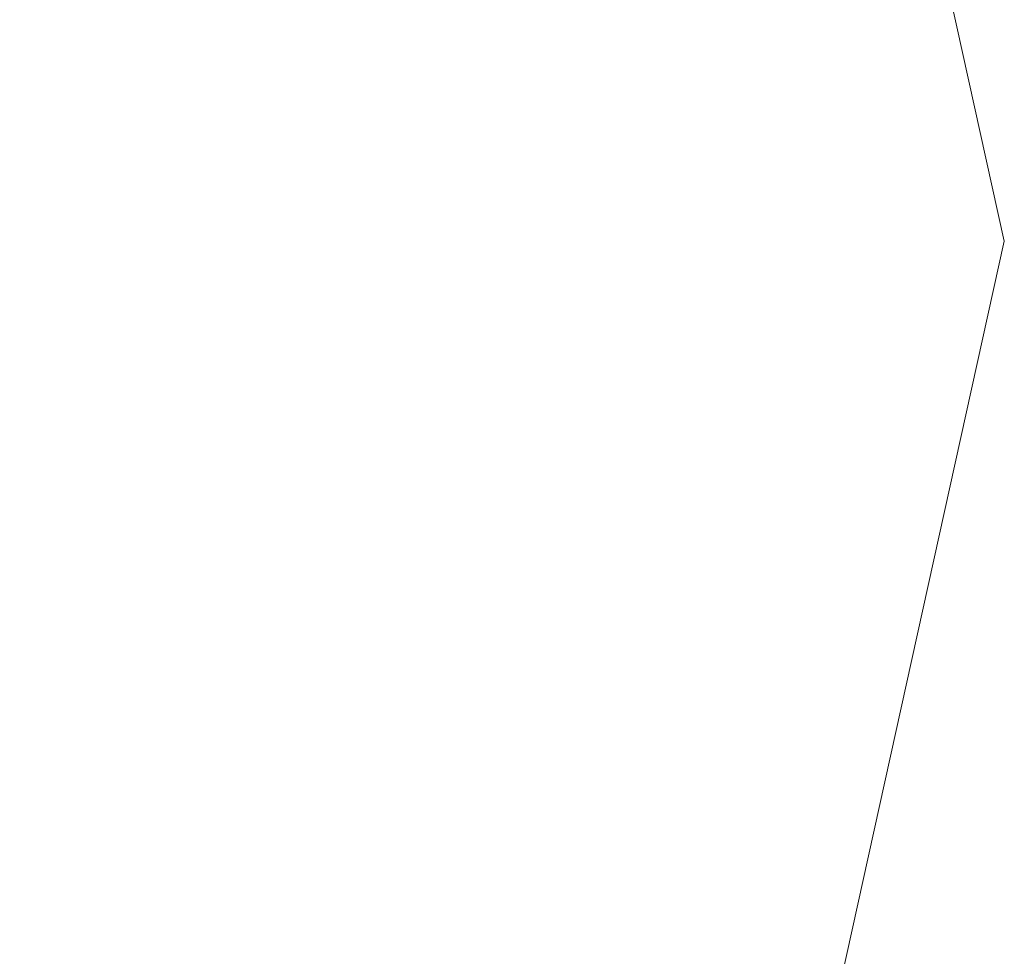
# Model space of a CAD drawing. Header units: millimetres. Extents: x -13331 to 209855, y -117294 to 47640.
# Tile 4 of 34: x 20730 to 32895, y -105183 to -93612. Entities that reach past the tile are written whole.
import ezdxf

# ---------------------------------------------------------------- set-up
doc = ezdxf.new("R2010")
doc.units = ezdxf.units.MM
doc.layers.add('Bemaßung', color=7, linetype='Continuous', lineweight=9)
doc.layers.add('Beschriftung', color=7, linetype='Continuous', lineweight=9)
doc.dimstyles.new('DIN', dxfattribs={"dimtxt": 2.5, "dimasz": 2.5, "dimexe": 1.25, "dimexo": 0.625, "dimtad": 1, "dimtih": 1, "dimdec": 4, "dimdsep": 46, "dimlunit": 6, "dimtxsty": 'Standard', "dimcen": 2.5, "dimadec": 0, "dimazin": 0, "dimtfac": 1, "dimtdec": 4, "dimtmove": 0, "dimatfit": 3, "dimfxl": 0, "dimtvp": 1, "dimtolj": 1, "dimtzin": 0, "dimarcsym": 0})

# ---------------------------------------------------------------- blocks, each defined once
blk = doc.blocks.new('_Oblique')
at = {"color": 0, "linetype": 'ByBlock', "lineweight": -2}
blk.add_line((-0.5, -0.5), (0.5, 0.5), dxfattribs=at)
blk = doc.blocks.new('*D108')
at = {"layer": 'Bemaßung', "color": 0, "lineweight": -2, "transparency": 16777216}
for p, q in [((14172, -82273), (1592, -82273)), ((2592, -82273), (2592, -110419)), ((14172, -110419), (1592, -110419))]:
    blk.add_line(p, q, dxfattribs=at)
at = {"layer": 'DEFPOINTS', "color": 0, "transparency": 16777216}
for p in [(29172, -82273), (2592, -110419), (29172, -110419)]:
    blk.add_point(p, dxfattribs=at)
at = {"layer": 'Bemaßung', "color": 0, "lineweight": -2, "transparency": 16777216, "xscale": 1000, "yscale": 1000, "zscale": 1000}
for p, rotation in [((2592, -82273), 90), ((2592, -110419), 270)]:
    blk.add_blockref('_Oblique', p, dxfattribs=dict(at, rotation=rotation))
at = {"layer": 'Bemaßung', "color": 0, "transparency": 16777216, "insert": (502, -96346), "char_height": 1000, "attachment_point": 5, "rotation": 90}
blk.add_mtext('\\A1;X', dxfattribs=at)

msp = doc.modelspace()

# ---------------------------------------------------------------- linework, layer by layer
at = {"layer": 'Beschriftung'}
for p in [(29925.74334, -82893.51996), (29925.74334, -109798.5866)]:
    msp.add_line(p, (32895.2236, -96346.05328), dxfattribs=at)

# ---------------------------------------------------------------- dimensions: what is measured, and where the dimension line sits
at = {"layer": 'Bemaßung'}
dim = msp.add_linear_dim(base=(2591.55699, -110419.42247), p1=(29171.61906, -82272.6841), p2=(29171.61906, -110419.42247), angle=90, text='X', dimstyle='DIN', override={"dimscale": 100, "dimtxt": 10, "dimasz": 10, "dimexe": 10, "dimexo": 150, "dimgap": 4, "dimblk1": 'Oblique', "dimblk2": 'Oblique', "dimsah": 1, "dimtmove": 2}, dxfattribs=at)
dim.commit()
dim.dimension.update_dxf_attribs({"geometry": '*D108', "text_midpoint": (502.06314, -96346.05328), "dimtype": 160})

doc.saveas('drawing.dxf')
